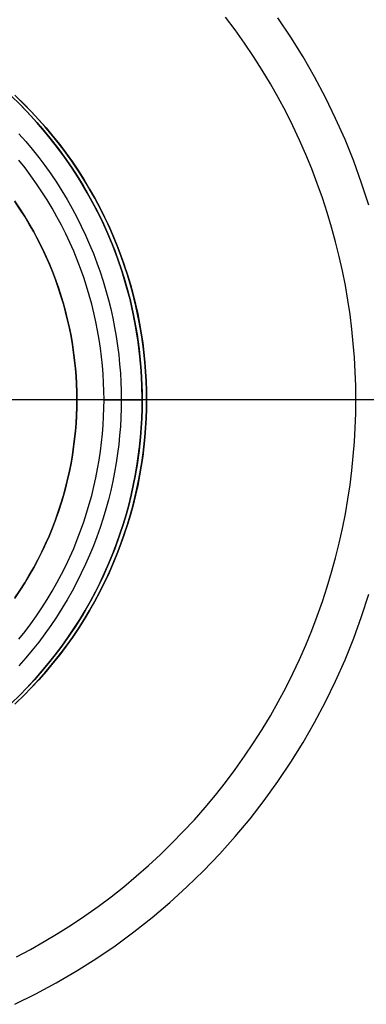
# Model space of a CAD drawing. Header units: millimetres. Extents: x 9981 to 10381, y 6395 to 6795.
# Tile 12 of 19: x 10202 to 10226, y 6552 to 6622. Entities that reach past the tile are written whole.
import ezdxf

# ---------------------------------------------------------------- set-up
doc = ezdxf.new("R2010")
doc.units = ezdxf.units.MM
doc.header["$MEASUREMENT"] = 0
doc.layers.add('0 lux', color=40, linetype='Continuous')
doc.layers.add('0 riflettore', color=140, linetype='Continuous')

msp = doc.modelspace()

# ---------------------------------------------------------------- linework, layer by layer
at = {"layer": '0 lux', "lineweight": -3}
for points in [[(10200.973, 6616.806), (10201.719, 6616.079), (10202.439, 6615.327), (10203.133, 6614.55), (10203.799, 6613.75), (10204.437, 6612.927), (10205.046, 6612.082), (10205.626, 6611.217), (10206.175, 6610.332), (10206.693, 6609.429), (10207.179, 6608.508), (10207.634, 6607.571), (10208.055, 6606.619), (10208.443, 6605.652), (10208.797, 6604.673), (10209.117, 6603.682), (10209.403, 6602.681), (10209.653, 6601.67), (10209.869, 6600.651), (10210.048, 6599.625), (10210.193, 6598.594), (10210.301, 6597.558), (10210.373, 6596.519), (10210.409, 6595.479), (10210.409, 6594.437), (10210.373, 6593.397), (10210.301, 6592.358), (10210.193, 6591.322), (10210.048, 6590.291), (10209.869, 6589.265), (10209.653, 6588.246), (10209.403, 6587.235), (10209.117, 6586.234), (10208.797, 6585.243), (10208.443, 6584.264), (10208.055, 6583.297), (10207.634, 6582.345), (10207.179, 6581.408), (10206.693, 6580.487), (10206.175, 6579.584), (10205.626, 6578.699), (10205.046, 6577.834), (10204.437, 6576.989), (10203.799, 6576.166), (10203.133, 6575.366), (10202.439, 6574.589), (10201.719, 6573.837), (10200.973, 6573.11)], [(10201.443, 6616.354), (10202.169, 6615.615), (10202.869, 6614.852), (10203.542, 6614.065), (10204.188, 6613.255), (10204.805, 6612.424), (10205.394, 6611.571), (10205.952, 6610.699), (10206.48, 6609.808), (10206.977, 6608.9), (10207.443, 6607.975), (10207.876, 6607.034), (10208.276, 6606.079), (10208.644, 6605.11), (10208.977, 6604.13), (10209.277, 6603.139), (10209.542, 6602.138), (10209.772, 6601.128), (10209.968, 6600.111), (10210.128, 6599.088), (10210.253, 6598.06), (10210.342, 6597.028), (10210.396, 6595.994), (10210.414, 6594.958)], [(10210.414, 6594.958), (10210.396, 6595.994), (10210.342, 6597.028), (10210.253, 6598.06), (10210.128, 6599.088), (10209.968, 6600.111), (10209.772, 6601.128), (10209.542, 6602.138), (10209.277, 6603.139), (10208.977, 6604.13), (10208.644, 6605.11), (10208.276, 6606.079), (10207.876, 6607.034), (10207.443, 6607.975), (10206.977, 6608.9), (10206.48, 6609.808), (10205.952, 6610.699), (10205.394, 6611.571), (10204.805, 6612.424), (10204.188, 6613.255), (10203.542, 6614.065), (10202.869, 6614.852), (10202.169, 6615.615), (10201.443, 6616.354)], [(10201.582, 6614.041), (10202.069, 6613.487), (10202.54, 6612.922), (10202.996, 6612.345), (10203.437, 6611.758), (10203.861, 6611.16), (10204.269, 6610.554), (10204.66, 6609.939), (10205.034, 6609.316), (10205.391, 6608.685), (10205.73, 6608.048), (10206.052, 6607.405), (10206.357, 6606.758), (10206.644, 6606.105), (10206.913, 6605.449), (10207.165, 6604.79), (10207.399, 6604.128), (10207.615, 6603.465), (10207.814, 6602.8), (10207.996, 6602.135), (10208.16, 6601.471), (10208.308, 6600.807), (10208.439, 6600.144), (10208.553, 6599.484), (10208.651, 6598.825), (10208.733, 6598.17), (10208.799, 6597.519), (10208.85, 6596.872), (10208.886, 6596.229), (10208.907, 6595.591), (10208.914, 6594.958)], [(10207.677, 6594.958), (10207.67, 6595.563), (10207.65, 6596.173), (10207.616, 6596.788), (10207.567, 6597.408), (10207.503, 6598.031), (10207.425, 6598.658), (10207.331, 6599.287), (10207.222, 6599.919), (10207.097, 6600.553), (10206.956, 6601.188), (10206.799, 6601.824), (10206.625, 6602.46), (10206.434, 6603.095), (10206.227, 6603.73), (10206.004, 6604.363), (10205.763, 6604.994), (10205.505, 6605.621), (10205.231, 6606.245), (10204.94, 6606.865), (10204.631, 6607.48), (10204.307, 6608.089), (10203.965, 6608.692), (10203.607, 6609.288), (10203.233, 6609.877), (10202.843, 6610.457), (10202.437, 6611.029), (10202.016, 6611.59), (10201.58, 6612.142)], [(10201.58, 6577.774), (10202.016, 6578.326), (10202.437, 6578.888), (10202.843, 6579.459), (10203.233, 6580.039), (10203.607, 6580.628), (10203.965, 6581.224), (10204.307, 6581.827), (10204.631, 6582.436), (10204.94, 6583.051), (10205.231, 6583.671), (10205.505, 6584.295), (10205.763, 6584.923), (10206.004, 6585.553), (10206.227, 6586.186), (10206.434, 6586.821), (10206.625, 6587.456), (10206.799, 6588.092), (10206.956, 6588.728), (10207.097, 6589.363), (10207.222, 6589.997), (10207.331, 6590.629), (10207.425, 6591.259), (10207.503, 6591.885), (10207.567, 6592.508), (10207.616, 6593.128), (10207.65, 6593.743), (10207.67, 6594.353), (10207.677, 6594.958)], [(10208.914, 6594.958), (10208.907, 6594.325), (10208.886, 6593.688), (10208.85, 6593.045), (10208.799, 6592.397), (10208.733, 6591.746), (10208.651, 6591.091), (10208.553, 6590.433), (10208.439, 6589.772), (10208.308, 6589.109), (10208.16, 6588.446), (10207.996, 6587.781), (10207.814, 6587.116), (10207.615, 6586.451), (10207.399, 6585.788), (10207.165, 6585.126), (10206.913, 6584.467), (10206.644, 6583.811), (10206.357, 6583.159), (10206.052, 6582.511), (10205.73, 6581.868), (10205.391, 6581.231), (10205.034, 6580.601), (10204.66, 6579.978), (10204.269, 6579.362), (10203.861, 6578.756), (10203.437, 6578.158), (10202.996, 6577.571), (10202.54, 6576.994), (10202.069, 6576.429), (10201.582, 6575.875)], [(10210.414, 6594.958), (10210.406, 6594.292), (10210.384, 6593.621), (10210.346, 6592.944), (10210.292, 6592.262), (10210.223, 6591.577), (10210.136, 6590.887), (10210.033, 6590.195), (10209.913, 6589.499), (10209.775, 6588.802), (10209.62, 6588.103), (10209.447, 6587.403), (10209.256, 6586.703), (10209.046, 6586.004), (10208.819, 6585.306), (10208.572, 6584.609), (10208.307, 6583.915), (10208.024, 6583.225), (10207.722, 6582.538), (10207.401, 6581.856), (10207.062, 6581.179), (10206.705, 6580.509), (10206.329, 6579.845), (10205.935, 6579.189), (10205.524, 6578.542), (10205.094, 6577.903), (10204.648, 6577.275), (10204.184, 6576.656), (10203.704, 6576.049), (10203.208, 6575.454), (10202.696, 6574.871), (10202.169, 6574.301), (10201.627, 6573.745)], [(10201.627, 6573.745), (10202.169, 6574.301), (10202.696, 6574.871), (10203.208, 6575.454), (10203.704, 6576.049), (10204.184, 6576.656), (10204.648, 6577.275), (10205.094, 6577.903), (10205.524, 6578.542), (10205.935, 6579.189), (10206.329, 6579.845), (10206.705, 6580.509), (10207.062, 6581.179), (10207.401, 6581.856), (10207.722, 6582.538), (10208.024, 6583.225), (10208.307, 6583.915), (10208.572, 6584.609), (10208.819, 6585.306), (10209.046, 6586.004), (10209.256, 6586.703), (10209.447, 6587.403), (10209.62, 6588.103), (10209.775, 6588.802), (10209.913, 6589.499), (10210.033, 6590.195), (10210.136, 6590.887), (10210.223, 6591.577), (10210.292, 6592.262), (10210.346, 6592.944), (10210.384, 6593.621), (10210.406, 6594.292), (10210.414, 6594.958)]]:
    msp.add_lwpolyline(points, dxfattribs=at)
at = {"layer": '0 lux', "lineweight": -3, "extrusion": (0, 1, 0)}
msp.add_lwpolyline([(-10201.414, -881.472), (-10208.914, -893.577)], dxfattribs=at)
at = {"layer": '0 lux', "lineweight": -3, "extrusion": (1, 0, 0)}
msp.add_lwpolyline([(6594.958, -898.844), (6594.958, -942.932)], dxfattribs=at)
at = {"layer": '0 lux', "lineweight": -3}
for points in [[(10207.677, 6594.958, -949.805), (10207.023, 6594.958, -950.478), (10206.347, 6594.958, -951.136), (10205.651, 6594.958, -951.777), (10204.935, 6594.958, -952.401), (10204.199, 6594.958, -953.007), (10203.445, 6594.958, -953.594), (10202.674, 6594.958, -954.161), (10201.885, 6594.958, -954.707), (10201.08, 6594.958, -955.232)], [(10207.677, 6594.958, -949.805), (10207.847, 6594.958, -949.621), (10208.012, 6594.958, -949.433), (10208.172, 6594.958, -949.242), (10208.327, 6594.958, -949.046), (10208.476, 6594.958, -948.847), (10208.621, 6594.958, -948.645), (10208.76, 6594.958, -948.44), (10208.894, 6594.958, -948.232), (10209.022, 6594.958, -948.021), (10209.145, 6594.958, -947.808), (10209.261, 6594.958, -947.592), (10209.373, 6594.958, -947.375), (10209.478, 6594.958, -947.155), (10209.578, 6594.958, -946.935), (10209.671, 6594.958, -946.713), (10209.759, 6594.958, -946.49), (10209.842, 6594.958, -946.265), (10209.918, 6594.958, -946.041), (10209.989, 6594.958, -945.816), (10210.054, 6594.958, -945.59), (10210.113, 6594.958, -945.365), (10210.167, 6594.958, -945.139), (10210.215, 6594.958, -944.914), (10210.258, 6594.958, -944.69), (10210.295, 6594.958, -944.466), (10210.327, 6594.958, -944.243), (10210.354, 6594.958, -944.021), (10210.376, 6594.958, -943.8), (10210.393, 6594.958, -943.58), (10210.405, 6594.958, -943.363), (10210.411, 6594.958, -943.146), (10210.414, 6594.958, -942.932)], [(10210.414, 6594.958, -898.844), (10210.409, 6594.958, -898.524), (10210.393, 6594.958, -898.2), (10210.366, 6594.958, -897.872), (10210.329, 6594.958, -897.542), (10210.279, 6594.958, -897.209), (10210.218, 6594.958, -896.875), (10210.145, 6594.958, -896.54), (10210.059, 6594.958, -896.204), (10210.011, 6594.958, -896.035), (10209.96, 6594.958, -895.868), (10209.907, 6594.958, -895.7), (10209.849, 6594.958, -895.532), (10209.789, 6594.958, -895.365), (10209.726, 6594.958, -895.199), (10209.659, 6594.958, -895.033), (10209.589, 6594.958, -894.867), (10209.516, 6594.958, -894.702), (10209.439, 6594.958, -894.539), (10209.36, 6594.958, -894.376), (10209.277, 6594.958, -894.214), (10209.191, 6594.958, -894.053), (10209.102, 6594.958, -893.893), (10209.01, 6594.958, -893.734), (10208.914, 6594.958, -893.577)]]:
    msp.add_polyline3d(points, dxfattribs=at)
at = {"layer": '0 riflettore', "lineweight": -3}
for points in [[(10225.729, 6594.958), (10225.718, 6595.957), (10225.684, 6596.964), (10225.628, 6597.979), (10225.547, 6599.002), (10225.442, 6600.03), (10225.313, 6601.064), (10225.158, 6602.103), (10224.978, 6603.146), (10224.771, 6604.193), (10224.538, 6605.241), (10224.279, 6606.29), (10223.992, 6607.34), (10223.678, 6608.389), (10223.336, 6609.437), (10222.967, 6610.481), (10222.57, 6611.522), (10222.144, 6612.558), (10221.691, 6613.588), (10221.21, 6614.611), (10220.702, 6615.626), (10220.166, 6616.632), (10219.602, 6617.627), (10219.011, 6618.611), (10218.394, 6619.583), (10217.75, 6620.54), (10217.08, 6621.483), (10216.385, 6622.411)], [(10226.655, 6608.917), (10226.142, 6610.502), (10225.576, 6612.069), (10224.955, 6613.615), (10224.281, 6615.139), (10223.554, 6616.638), (10222.776, 6618.111), (10221.947, 6619.557), (10221.068, 6620.973), (10220.141, 6622.357)], [(10201.288, 6573.11), (10202.034, 6573.837), (10202.754, 6574.589), (10203.448, 6575.366), (10204.114, 6576.166), (10204.752, 6576.989), (10205.362, 6577.834), (10205.941, 6578.699), (10206.49, 6579.584), (10207.008, 6580.487), (10207.495, 6581.408), (10207.949, 6582.345), (10208.37, 6583.297), (10208.758, 6584.264), (10209.112, 6585.243), (10209.433, 6586.234), (10209.718, 6587.235), (10209.969, 6588.246), (10210.184, 6589.265), (10210.364, 6590.291), (10210.508, 6591.322), (10210.616, 6592.358), (10210.688, 6593.397), (10210.725, 6594.437), (10210.725, 6595.479), (10210.688, 6596.519), (10210.616, 6597.558), (10210.508, 6598.594), (10210.364, 6599.625), (10210.184, 6600.651), (10209.969, 6601.67), (10209.718, 6602.681), (10209.433, 6603.682), (10209.112, 6604.673), (10208.758, 6605.652), (10208.37, 6606.619), (10207.949, 6607.571), (10207.495, 6608.508), (10207.008, 6609.429), (10206.49, 6610.332), (10205.941, 6611.217), (10205.362, 6612.082), (10204.752, 6612.927), (10204.114, 6613.75), (10203.448, 6614.55), (10202.754, 6615.327), (10202.034, 6616.079), (10201.288, 6616.806)], [(10210.729, 6594.958), (10210.722, 6595.624), (10210.699, 6596.295), (10210.661, 6596.972), (10210.608, 6597.654), (10210.538, 6598.339), (10210.452, 6599.029), (10210.348, 6599.722), (10210.228, 6600.417), (10210.091, 6601.114), (10209.935, 6601.813), (10209.762, 6602.513), (10209.571, 6603.213), (10209.362, 6603.912), (10209.134, 6604.611), (10208.888, 6605.307), (10208.623, 6606.001), (10208.339, 6606.692), (10208.037, 6607.378), (10207.717, 6608.06), (10207.378, 6608.737), (10207.02, 6609.407), (10206.644, 6610.071), (10206.251, 6610.727), (10205.839, 6611.374), (10205.41, 6612.013), (10204.963, 6612.642), (10204.5, 6613.26), (10204.02, 6613.867), (10203.523, 6614.462), (10203.011, 6615.045), (10202.484, 6615.615), (10201.942, 6616.171), (10201.386, 6616.713)], [(10201.386, 6616.713), (10201.942, 6616.171), (10202.484, 6615.615), (10203.011, 6615.045), (10203.523, 6614.462), (10204.02, 6613.867), (10204.5, 6613.26), (10204.963, 6612.642), (10205.41, 6612.013), (10205.839, 6611.374), (10206.251, 6610.727), (10206.644, 6610.071), (10207.02, 6609.407), (10207.378, 6608.737), (10207.717, 6608.06), (10208.037, 6607.378), (10208.339, 6606.692), (10208.623, 6606.001), (10208.888, 6605.307), (10209.134, 6604.611), (10209.362, 6603.912), (10209.571, 6603.213), (10209.762, 6602.513), (10209.935, 6601.813), (10210.091, 6601.114), (10210.228, 6600.417), (10210.348, 6599.722), (10210.452, 6599.029), (10210.538, 6598.339), (10210.608, 6597.654), (10210.661, 6596.972), (10210.699, 6596.295), (10210.722, 6595.624), (10210.729, 6594.958)], [(10201.256, 6609.228), (10201.739, 6608.507), (10202.197, 6607.77), (10202.628, 6607.017), (10203.034, 6606.25), (10203.412, 6605.469), (10203.763, 6604.675), (10204.087, 6603.87), (10204.382, 6603.054), (10204.649, 6602.228), (10204.887, 6601.394), (10205.095, 6600.551), (10205.275, 6599.702), (10205.425, 6598.848), (10205.545, 6597.988), (10205.635, 6597.125), (10205.695, 6596.259), (10205.725, 6595.392), (10205.725, 6594.524), (10205.695, 6593.657), (10205.635, 6592.791), (10205.545, 6591.928), (10205.425, 6591.069), (10205.275, 6590.214), (10205.095, 6589.365), (10204.887, 6588.523), (10204.649, 6587.688), (10204.382, 6586.862), (10204.087, 6586.046), (10203.763, 6585.241), (10203.412, 6584.447), (10203.034, 6583.666), (10202.628, 6582.899), (10202.197, 6582.146), (10201.739, 6581.409), (10201.256, 6580.688)], [(10205.729, 6594.958), (10205.723, 6595.513), (10205.704, 6596.073), (10205.673, 6596.637), (10205.628, 6597.204), (10205.57, 6597.776), (10205.498, 6598.35), (10205.412, 6598.928), (10205.312, 6599.507), (10205.197, 6600.088), (10205.068, 6600.671), (10204.923, 6601.254), (10204.764, 6601.837), (10204.589, 6602.42), (10204.4, 6603.002), (10204.194, 6603.582), (10203.974, 6604.16), (10203.738, 6604.736), (10203.486, 6605.308), (10203.219, 6605.877), (10202.936, 6606.44), (10202.638, 6606.999), (10202.325, 6607.552), (10201.997, 6608.099), (10201.654, 6608.638), (10201.296, 6609.17)], [(10201.296, 6609.17), (10201.654, 6608.638), (10201.997, 6608.099), (10202.325, 6607.552), (10202.638, 6606.999), (10202.936, 6606.44), (10203.219, 6605.877), (10203.486, 6605.308), (10203.738, 6604.736), (10203.974, 6604.16), (10204.194, 6603.582), (10204.4, 6603.002), (10204.589, 6602.42), (10204.764, 6601.837), (10204.923, 6601.254), (10205.068, 6600.671), (10205.197, 6600.088), (10205.312, 6599.507), (10205.412, 6598.928), (10205.498, 6598.35), (10205.57, 6597.776), (10205.628, 6597.204), (10205.673, 6596.637), (10205.704, 6596.073), (10205.723, 6595.513), (10205.729, 6594.958)], [(10276.729, 6594.958), (10084.729, 6594.958)], [(10245.729, 6594.958), (10115.729, 6594.958)], [(10210.729, 6594.958), (10150.729, 6594.958)], [(10205.729, 6594.958), (10155.729, 6594.958)], [(10201.296, 6580.746), (10201.654, 6581.278), (10201.997, 6581.817), (10202.325, 6582.364), (10202.638, 6582.917), (10202.936, 6583.476), (10203.219, 6584.04), (10203.486, 6584.608), (10203.738, 6585.18), (10203.974, 6585.756), (10204.194, 6586.334), (10204.4, 6586.914), (10204.589, 6587.496), (10204.764, 6588.079), (10204.923, 6588.662), (10205.068, 6589.245), (10205.197, 6589.828), (10205.312, 6590.409), (10205.412, 6590.988), (10205.498, 6591.566), (10205.57, 6592.14), (10205.628, 6592.712), (10205.673, 6593.28), (10205.704, 6593.844), (10205.723, 6594.403), (10205.729, 6594.958)], [(10205.729, 6594.958), (10205.723, 6594.403), (10205.704, 6593.844), (10205.673, 6593.28), (10205.628, 6592.712), (10205.57, 6592.14), (10205.498, 6591.566), (10205.412, 6590.988), (10205.312, 6590.409), (10205.197, 6589.828), (10205.068, 6589.245), (10204.923, 6588.662), (10204.764, 6588.079), (10204.589, 6587.496), (10204.4, 6586.914), (10204.194, 6586.334), (10203.974, 6585.756), (10203.738, 6585.18), (10203.486, 6584.608), (10203.219, 6584.04), (10202.936, 6583.476), (10202.638, 6582.917), (10202.325, 6582.364), (10201.997, 6581.817), (10201.654, 6581.278), (10201.296, 6580.746)], [(10201.386, 6573.203), (10201.942, 6573.745), (10202.484, 6574.301), (10203.011, 6574.871), (10203.523, 6575.454), (10204.02, 6576.049), (10204.5, 6576.656), (10204.963, 6577.275), (10205.41, 6577.903), (10205.839, 6578.542), (10206.251, 6579.189), (10206.644, 6579.845), (10207.02, 6580.509), (10207.378, 6581.179), (10207.717, 6581.856), (10208.037, 6582.538), (10208.339, 6583.225), (10208.623, 6583.915), (10208.888, 6584.609), (10209.134, 6585.306), (10209.362, 6586.004), (10209.571, 6586.703), (10209.762, 6587.403), (10209.935, 6588.103), (10210.091, 6588.802), (10210.228, 6589.499), (10210.348, 6590.195), (10210.452, 6590.887), (10210.538, 6591.577), (10210.608, 6592.262), (10210.661, 6592.944), (10210.699, 6593.621), (10210.722, 6594.292), (10210.729, 6594.958)], [(10210.729, 6594.958), (10210.722, 6594.292), (10210.699, 6593.621), (10210.661, 6592.944), (10210.608, 6592.262), (10210.538, 6591.577), (10210.452, 6590.887), (10210.348, 6590.195), (10210.228, 6589.499), (10210.091, 6588.802), (10209.935, 6588.103), (10209.762, 6587.403), (10209.571, 6586.703), (10209.362, 6586.004), (10209.134, 6585.306), (10208.888, 6584.609), (10208.623, 6583.915), (10208.339, 6583.225), (10208.037, 6582.538), (10207.717, 6581.856), (10207.378, 6581.179), (10207.02, 6580.509), (10206.644, 6579.845), (10206.251, 6579.189), (10205.839, 6578.542), (10205.41, 6577.903), (10204.963, 6577.275), (10204.5, 6576.656), (10204.02, 6576.049), (10203.523, 6575.454), (10203.011, 6574.871), (10202.484, 6574.301), (10201.942, 6573.745), (10201.386, 6573.203)], [(10201.397, 6554.985), (10202.403, 6555.522), (10203.398, 6556.085), (10204.382, 6556.676), (10205.353, 6557.293), (10206.311, 6557.937), (10207.254, 6558.607), (10208.182, 6559.302), (10209.092, 6560.022), (10209.985, 6560.767), (10210.86, 6561.534), (10211.715, 6562.325), (10212.549, 6563.138), (10213.362, 6563.973), (10214.153, 6564.827), (10214.921, 6565.702), (10215.665, 6566.595), (10216.385, 6567.505), (10217.08, 6568.433), (10217.75, 6569.376), (10218.394, 6570.334), (10219.011, 6571.305), (10219.602, 6572.289), (10220.166, 6573.284), (10220.702, 6574.29), (10221.21, 6575.305), (10221.691, 6576.328), (10222.144, 6577.358), (10222.57, 6578.394), (10222.967, 6579.435), (10223.336, 6580.479), (10223.678, 6581.527), (10223.992, 6582.576), (10224.279, 6583.626), (10224.538, 6584.675), (10224.771, 6585.724), (10224.978, 6586.77), (10225.158, 6587.813), (10225.313, 6588.852), (10225.442, 6589.886), (10225.547, 6590.915), (10225.628, 6591.937), (10225.684, 6592.952), (10225.718, 6593.959), (10225.729, 6594.958)], [(10245.729, 6594.958), (10205.729, 6594.958)], [(10225.729, 6594.958), (10210.729, 6594.958)], [(10201.287, 6551.583), (10202.78, 6552.323), (10204.246, 6553.114), (10205.685, 6553.955), (10207.093, 6554.846), (10208.469, 6555.785), (10209.812, 6556.772), (10211.119, 6557.804), (10212.391, 6558.881), (10213.624, 6560.002), (10214.817, 6561.165), (10215.969, 6562.368), (10217.079, 6563.611), (10218.145, 6564.891), (10219.166, 6566.208), (10220.141, 6567.559), (10221.068, 6568.944), (10221.947, 6570.359), (10222.776, 6571.805), (10223.554, 6573.278), (10224.281, 6574.777), (10224.955, 6576.301), (10225.576, 6577.847), (10226.142, 6579.414), (10226.655, 6580.999)]]:
    msp.add_lwpolyline(points, dxfattribs=at)
at = {"layer": '0 riflettore', "lineweight": -3, "extrusion": (1, 0, 0)}
for points in [[(6594.958, -375.64), (6594.958, -395.64)], [(6594.958, -820.64), (6594.958, -765.64)]]:
    msp.add_lwpolyline(points, dxfattribs=at)
at = {"layer": '0 riflettore', "lineweight": -3, "extrusion": (0, 1, 0)}
msp.add_lwpolyline([(-10225.729, -820.64), (-10276.729, -910.64)], dxfattribs=at)

doc.saveas('drawing.dxf')
